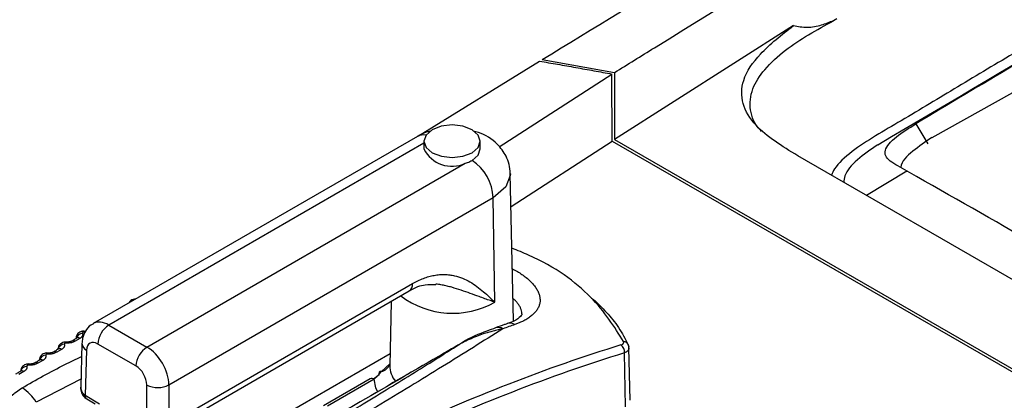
# Model space of a CAD drawing. Header units: millimetres. Extents: x -0.201 to 0.721, y -0.195 to 0.483.
# Tile 158 of 188: x 0.522 to 0.553, y 0.422 to 0.434. Entities that reach past the tile are written whole.
import ezdxf

# ---------------------------------------------------------------- set-up
doc = ezdxf.new("R2010")
doc.units = ezdxf.units.MM

msp = doc.modelspace()

# ---------------------------------------------------------------- linework, layer by layer
at = {"color": 7, "linetype": 'Continuous', "lineweight": 25}
for p, q in [((0.605062, 0.460634), (0.550836, 0.430479)), ((0.546413, 0.434061), (0.540704, 0.430422)), ((0.547798, 0.434275), (0.547699, 0.434218)), ((0.534445, 0.430539), (0.538306, 0.432925)), ((0.538388, 0.432975), (0.540701, 0.432561)), ((0.537014, 0.430186), (0.54062, 0.432512)), ((0.540623, 0.430372), (0.54062, 0.432512)), ((0.540701, 0.432561), (0.540704, 0.430422)), ((0.550326, 0.430921), (0.550706, 0.430287)), ((0.534405, 0.43052), (0.524049, 0.424535)), ((0.534614, 0.430303), (0.524551, 0.424487)), ((0.534614, 0.430365), (0.534614, 0.43012)), ((0.536414, 0.43012), (0.536414, 0.430365)), ((0.537396, 0.428278), (0.540623, 0.430372)), ((0.540623, 0.430372), (0.622401, 0.383164)), ((0.540704, 0.430422), (0.622485, 0.383213)), ((0.525768, 0.423785), (0.535935, 0.429661)), ((0.622093, 0.386292), (0.546551, 0.4299)), ((0.537474, 0.424627), (0.537373, 0.429331)), ((0.550043, 0.429409), (0.548752, 0.428629)), ((0.550043, 0.429409), (0.550047, 0.429411)), ((0.550344, 0.429236), (0.550047, 0.429412)), ((0.53683, 0.428559), (0.52647, 0.422571)), ((0.53688, 0.425221), (0.53683, 0.428559)), ((0.526138, 0.420949), (0.534146, 0.425577)), ((0.52647, 0.421317), (0.534249, 0.425814)), ((0.535022, 0.425793), (0.534992, 0.425795)), ((0.533566, 0.425243), (0.533522, 0.423187)), ((0.524551, 0.424487), (0.525768, 0.423785)), ((0.537344, 0.424558), (0.537274, 0.42454)), ((0.523627, 0.424062), (0.523473, 0.42397)), ((0.5235, 0.424066), (0.5235, 0.424056)), ((0.523041, 0.423711), (0.522884, 0.423618)), ((0.523691, 0.423893), (0.52365, 0.422516)), ((0.523838, 0.423681), (0.523795, 0.422242)), ((0.525415, 0.42318), (0.524198, 0.423881)), ((0.535723, 0.423858), (0.535746, 0.423869)), ((0.541201, 0.422081), (0.541162, 0.423762)), ((0.522444, 0.423358), (0.522284, 0.423264)), ((0.526852, 0.419716), (0.533531, 0.423577)), ((0.541055, 0.421873), (0.541015, 0.423595)), ((0.521836, 0.423003), (0.521672, 0.422908)), ((0.533526, 0.423244), (0.533257, 0.423001)), ((0.523657, 0.42276), (0.522231, 0.422024)), ((0.532897, 0.42277), (0.531407, 0.421908)), ((0.533022, 0.422757), (0.531532, 0.421896)), ((0.532998, 0.422766), (0.533184, 0.422905)), ((0.525763, 0.421108), (0.525763, 0.422571)), ((0.52647, 0.422571), (0.52647, 0.421317)), ((0.523795, 0.422242), (0.524248, 0.421972)), ((0.523843, 0.422126), (0.524112, 0.421965))]:
    msp.add_line(p, q, dxfattribs=at)
at = {"color": 7, "linetype": 'Continuous', "lineweight": 25, "flags": 128}
for points in [[(0.534878, 0.429998), (0.53517, 0.429885), (0.535514, 0.429846), (0.535858, 0.429885), (0.53615, 0.429998), (0.536345, 0.430167), (0.536414, 0.430366), (0.536345, 0.430564), (0.53615, 0.430733), (0.535857, 0.430845), (0.535513, 0.430885), (0.535169, 0.430845), (0.534877, 0.430732), (0.534682, 0.430564), (0.534614, 0.430365), (0.534682, 0.430166), (0.534878, 0.429998)], [(0.53615, 0.429753), (0.536345, 0.429921), (0.536414, 0.43012)], [(0.537373, 0.429331), (0.537374, 0.429319), (0.537372, 0.429267)], [(0.537372, 0.429267), (0.537232, 0.428908), (0.53683, 0.428559)], [(0.541154, 0.423805), (0.54115, 0.423835), (0.541143, 0.423854)], [(0.533126, 0.422362), (0.533074, 0.42248), (0.533022, 0.422757)]]:
    msp.add_lwpolyline(points, dxfattribs=at)
at = {"color": 7, "linetype": 'Continuous', "lineweight": 25}
for centre, radius, start, end in [((0.534594, 0.430166), 0.0004014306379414, 77.835761, 118.127918), ((0.535506, 0.430556), 0.0009928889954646, 206.056195, 295.639249), ((0.535283, 0.428469), 0.0015489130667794, 3.339831, 55.961961), ((0.534001, 0.425782), 0.0002503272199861, 305.336507, 7.314398), ((0.535528, 0.427604), 0.0027399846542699, 232.851365, 299.556454), ((0.523883, 0.424262), 0.0001156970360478, 164.436394, 180.799172), ((0.524967, 0.423838), 0.0007707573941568, 122.688208, 176.77639), ((0.536986, 0.424136), 0.000277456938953, 57.12881, 108.100963), ((0.537369, 0.42427), 0.0002787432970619, 57.229403, 107.433227), ((0.523257, 0.423915), 7.02264583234e-05, 155.011922, 183.11271), ((0.523415, 0.42388), 0.0001068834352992, 56.84245, 118.907076), ((0.523716, 0.424009), 0.0002151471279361, 92.092065, 165.470049), ((0.523568, 0.423971), 0.0001081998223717, 57.212227, 118.054185), ((0.540984, 0.423785), 0.000173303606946, 23.4605, 88.299136), ((0.522826, 0.423532), 0.0001034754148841, 55.691782, 118.367328), ((0.523134, 0.423662), 0.0002127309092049, 91.704897, 165.4066), ((0.522983, 0.423624), 0.0001047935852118, 56.084566, 117.516445), ((0.523942, 0.423909), 0.0002507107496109, 183.697092, 245.567583), ((0.526185, 0.423136), 0.0007707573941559, 122.688208, 176.77639), ((0.540758, 0.423637), 0.000260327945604, 350.818927, 55.551864), ((0.522541, 0.423313), 0.0002103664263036, 91.325031, 165.16581), ((0.522386, 0.423275), 0.0001014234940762, 54.893726, 116.965545), ((0.522651, 0.423564), 5.47412930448e-05, 146.77392, 184.52943), ((0.521935, 0.422963), 0.000206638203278, 90.79535, 166.848683), ((0.521778, 0.422924), 9.80985700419e-05, 53.637777, 116.397842), ((0.522042, 0.42321), 4.7796188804e-05, 139.692438, 185.105571), ((0.522225, 0.423183), 0.0001001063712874, 54.47702, 117.814884), ((0.533235, 0.422941), 6.30115533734e-05, 70.172199, 215.233158), ((0.533165, 0.423374), 0.0003844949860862, 283.745088, 339.403958), ((0.534288, 0.423188), 0.0007660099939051, 180.102927, 220.043918), ((0.532949, 0.422655), 0.0001256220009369, 54.358832, 114.4024), ((0.521042, 0.421285), 0.0014003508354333, 31.863262, 58.37303), ((0.526116, 0.423281), 0.000792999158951, 243.547862, 296.493778), ((0.523915, 0.422224), 0.000121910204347, 171.592365, 233.731707)]:
    msp.add_arc(centre, radius, start, end, dxfattribs=at)
for centre, major_axis, ratio, start_param, end_param in [((0.524545, 0.423667), (-0.0004938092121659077, 0.000869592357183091), 0.582749, 5.502027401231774, 6.284819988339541), ((0.525934, 0.357837), (0.03905985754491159, 0.06549236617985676), 0.566947, 0.5940346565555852, 0.6013204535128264), ((0.524192, 0.42347), (-0.0002435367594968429, 0.0004367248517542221), 0.587719, 5.50662724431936, 7.05997027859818), ((0.525762, 0.422965), (-0.0004938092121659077, 0.000869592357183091), 0.582749, 3.948684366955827, 5.50202740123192), ((0.529716, 0.355656), (0.03707064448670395, 0.06663878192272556), 0.587, 0.5493959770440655, 0.6845114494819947), ((0.529857, 0.355578), (0.0369706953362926, 0.06646553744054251), 0.587026, 0.549371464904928, 0.6844869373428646), ((0.525409, 0.422768), (-0.0002435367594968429, 0.0004367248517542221), 0.587719, 3.953284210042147, 5.506627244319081), ((0.524154, 0.422645), (0.0004472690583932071, 0.0003252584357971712), 0.716226, 2.635168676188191, 3.298416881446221), ((0.524148, 0.422443), (0.0004998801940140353, -1.135984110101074e-05), 0.582197, 3.800484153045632, 3.940525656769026)]:
    msp.add_ellipse(centre, major_axis=major_axis, ratio=ratio, start_param=start_param, end_param=end_param, dxfattribs=at)
for points, knots in [([(0.538388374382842, 0.4329744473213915), (0.5416604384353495, 0.4349726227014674), (0.5482050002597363, 0.4389692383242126), (0.5612970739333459, 0.4467500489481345), (0.5767377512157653, 0.4556345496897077), (0.5945161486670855, 0.4654611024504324), (0.6057396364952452, 0.4713452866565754), (0.611352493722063, 0.474287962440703)], [0, 0, 0, 0, 0.1343739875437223, 0.2687657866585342, 0.5376709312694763, 0.7687896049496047, 0.9999999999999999, 0.9999999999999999, 0.9999999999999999, 0.9999999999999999]), ([(0.5407009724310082, 0.4325611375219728), (0.5411249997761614, 0.4328252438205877), (0.5465441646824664, 0.4362005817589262), (0.5570061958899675, 0.4425586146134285), (0.5721820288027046, 0.4513651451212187), (0.5874717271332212, 0.4598501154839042), (0.5977615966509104, 0.4652004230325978), (0.6029073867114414, 0.4678760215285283)], [0, 0, 0, 0, 0.0207649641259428, 0.2653809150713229, 0.510071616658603, 0.7549950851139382, 1, 1, 1, 1]), ([(0.6044920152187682, 0.4618022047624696), (0.6034487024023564, 0.4612520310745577), (0.6014579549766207, 0.4602022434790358), (0.5984672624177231, 0.4586093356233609), (0.5941625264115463, 0.4563016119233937), (0.5865800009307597, 0.4521830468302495), (0.5748691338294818, 0.4456642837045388), (0.5643791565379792, 0.4396230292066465), (0.556971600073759, 0.4352643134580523), (0.5540660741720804, 0.4335379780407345), (0.5516862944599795, 0.4321228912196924), (0.549935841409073, 0.4310564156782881), (0.5484574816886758, 0.430216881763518), (0.5477702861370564, 0.4295980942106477), (0.5476574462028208, 0.429345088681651), (0.5476277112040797, 0.429278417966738)], [0, 0, 0, 0, 0.0545915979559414, 0.1041663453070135, 0.1564019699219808, 0.2797083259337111, 0.500607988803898, 0.768491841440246, 0.8279789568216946, 0.8876777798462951, 0.9205180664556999, 0.9520160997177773, 0.9802382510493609, 0.994792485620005, 0.9999999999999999, 0.9999999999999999, 0.9999999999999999, 0.9999999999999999]), ([(0.5491099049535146, 0.430253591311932), (0.5584131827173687, 0.4357542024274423), (0.5729272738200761, 0.4443357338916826), (0.5897339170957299, 0.4536012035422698), (0.5982446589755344, 0.4581793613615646), (0.6019910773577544, 0.4601672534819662), (0.6036397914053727, 0.4610382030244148), (0.6044328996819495, 0.461455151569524), (0.604781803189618, 0.4616392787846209), (0.604935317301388, 0.4617202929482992)], [0, 0, 0, 0, 0.4998351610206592, 0.7797953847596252, 0.9030815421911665, 0.9573511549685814, 0.9812338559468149, 0.9917430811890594, 1, 1, 1, 1]), ([(0.605006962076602, 0.4617026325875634), (0.6041099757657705, 0.4612274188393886), (0.6013791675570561, 0.4597806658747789), (0.594980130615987, 0.4563757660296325), (0.5876413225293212, 0.4523790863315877), (0.5784661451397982, 0.4472832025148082), (0.5711248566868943, 0.4431226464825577), (0.563783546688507, 0.4388799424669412), (0.5585026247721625, 0.4357877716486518), (0.5540167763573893, 0.4331311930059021), (0.5513663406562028, 0.4315440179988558), (0.5503260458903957, 0.4309210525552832)], [0, 0, 0, 0, 0.0492403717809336, 0.1499086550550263, 0.3512484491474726, 0.4519167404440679, 0.6532565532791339, 0.7539248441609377, 0.8545931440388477, 0.9429278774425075, 1, 1, 1, 1]), ([(0.546551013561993, 0.4298999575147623), (0.5460561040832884, 0.430204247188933), (0.5452751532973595, 0.430684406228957), (0.544737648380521, 0.431558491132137), (0.5447575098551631, 0.4323679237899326), (0.5453581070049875, 0.4332334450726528), (0.5460388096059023, 0.4337673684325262), (0.5464130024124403, 0.434060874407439)], [0, 0, 0, 0, 0.2698636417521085, 0.4258358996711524, 0.5827319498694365, 0.7706212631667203, 1, 1, 1, 1]), ([(0.5453956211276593, 0.4306805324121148), (0.545380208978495, 0.4306956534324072), (0.545179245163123, 0.4308928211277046), (0.5449924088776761, 0.4313489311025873), (0.5450593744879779, 0.4320377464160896), (0.5454932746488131, 0.432697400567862), (0.5463340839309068, 0.4334714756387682), (0.5471612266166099, 0.4339249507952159), (0.5476983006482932, 0.4342193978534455)], [0, 0, 0, 0, 0.0138650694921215, 0.1807909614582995, 0.3421818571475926, 0.4947603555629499, 0.6719416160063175, 1, 1, 1, 1]), ([(0.5464130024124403, 0.434060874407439), (0.5465601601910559, 0.4340365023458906), (0.5468605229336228, 0.4339867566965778), (0.5472972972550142, 0.4340596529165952), (0.5475706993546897, 0.4341751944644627), (0.5476962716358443, 0.434228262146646)], [0, 0, 0, 0, 0.3418292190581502, 0.6977052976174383, 0.9999999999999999, 0.9999999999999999, 0.9999999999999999, 0.9999999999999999]), ([(0.5383062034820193, 0.4329252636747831), (0.5384991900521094, 0.4328923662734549), (0.5388851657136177, 0.4328265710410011), (0.5394638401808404, 0.4327243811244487), (0.5400423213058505, 0.4326198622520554), (0.5404277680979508, 0.4325478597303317), (0.540620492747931, 0.4325118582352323)], [0, 0, 0, 0, 0.2499918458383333, 0.4999869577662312, 0.7499918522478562, 1, 1, 1, 1]), ([(0.5500474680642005, 0.4294111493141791), (0.5498458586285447, 0.4295198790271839), (0.5495392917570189, 0.4296852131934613), (0.5493416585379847, 0.4298812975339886), (0.5493292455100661, 0.4300731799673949), (0.5494596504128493, 0.4302875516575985), (0.5497685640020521, 0.4305803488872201), (0.5501054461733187, 0.4307862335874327), (0.5503260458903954, 0.4309210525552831)], [0, 0, 0, 0, 0.2492005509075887, 0.3789338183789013, 0.4991851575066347, 0.6172591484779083, 0.7493707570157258, 1, 1, 1, 1]), ([(0.5348102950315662, 0.4306862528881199), (0.5347682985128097, 0.4306751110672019), (0.5346171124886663, 0.4306350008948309), (0.5344922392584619, 0.430567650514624), (0.5344020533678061, 0.4305190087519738)], [0, 0, 0, 0, 0.2777804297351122, 1, 1, 1, 1]), ([(0.5373734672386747, 0.4293313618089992), (0.537364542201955, 0.4294307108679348), (0.5373473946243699, 0.4296215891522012), (0.5372201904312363, 0.4299496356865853), (0.5369268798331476, 0.4303436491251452), (0.5365321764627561, 0.4306017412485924), (0.5362473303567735, 0.4306767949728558), (0.5361920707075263, 0.4306913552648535)], [0, 0, 0, 0, 0.1569001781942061, 0.3014506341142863, 0.5509287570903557, 0.9128809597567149, 1, 1, 1, 1]), ([(0.5491099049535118, 0.4302535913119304), (0.548881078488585, 0.4300959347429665), (0.5484231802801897, 0.4297804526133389), (0.5480496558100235, 0.4293541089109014), (0.5480298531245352, 0.4291203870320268), (0.5480238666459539, 0.4290497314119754)], [0, 0, 0, 0, 0.4107062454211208, 0.8218527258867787, 1, 1, 1, 1]), ([(0.5508358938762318, 0.4304791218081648), (0.5506274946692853, 0.4303397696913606), (0.5502111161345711, 0.4300613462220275), (0.5498616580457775, 0.4297184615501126), (0.549848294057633, 0.4295311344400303), (0.5498481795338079, 0.4295295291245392)], [0, 0, 0, 0, 0.4983525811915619, 0.9957010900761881, 1, 1, 1, 1]), ([(0.535935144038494, 0.4296612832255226), (0.535959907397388, 0.4296693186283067), (0.5360096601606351, 0.4296854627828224), (0.5360687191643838, 0.4297103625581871), (0.5361154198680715, 0.4297329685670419), (0.5361386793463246, 0.429745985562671), (0.5361503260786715, 0.4297525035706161)], [0, 0, 0, 0, 0.3175494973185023, 0.637997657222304, 0.8187343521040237, 1, 1, 1, 1]), ([(0.5876951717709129, 0.4078599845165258), (0.5844525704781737, 0.4097252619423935), (0.577967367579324, 0.4134558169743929), (0.5682396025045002, 0.4190328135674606), (0.559031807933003, 0.424294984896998), (0.5530666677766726, 0.4276884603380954), (0.5503440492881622, 0.4292373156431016)], [0, 0, 0, 0, 0.2604396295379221, 0.5208792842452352, 0.7813189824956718, 1, 1, 1, 1]), ([(0.5409896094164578, 0.4239584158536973), (0.5406938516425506, 0.4244339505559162), (0.5401022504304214, 0.4253851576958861), (0.5386839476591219, 0.4264389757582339), (0.5376054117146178, 0.4268729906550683), (0.5374245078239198, 0.4269457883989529)], [0, 0, 0, 0, 0.4541568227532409, 0.9084451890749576, 1, 1, 1, 1]), ([(0.5374385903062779, 0.4262875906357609), (0.5374933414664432, 0.4262591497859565), (0.5376048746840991, 0.4262012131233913), (0.5377470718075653, 0.4261052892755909), (0.5378933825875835, 0.4259962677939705), (0.5380303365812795, 0.4258731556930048), (0.5381415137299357, 0.425747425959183), (0.5382212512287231, 0.4256303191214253), (0.5382757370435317, 0.4255221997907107), (0.5383107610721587, 0.4254137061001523), (0.5383252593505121, 0.4253066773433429), (0.5383193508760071, 0.4252023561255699), (0.5382933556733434, 0.4251008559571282), (0.5382467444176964, 0.4250018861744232), (0.5381801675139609, 0.4249076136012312), (0.538095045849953, 0.4248189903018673), (0.5379921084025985, 0.4247360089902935), (0.5378702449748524, 0.4246580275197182), (0.5377461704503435, 0.4245945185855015), (0.5376283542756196, 0.424543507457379), (0.5375562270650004, 0.4245173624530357), (0.5375201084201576, 0.4245042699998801)], [0, 0, 0, 0, 0.04868582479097, 0.0991775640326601, 0.1505341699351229, 0.216716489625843, 0.2833587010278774, 0.3356068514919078, 0.3882455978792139, 0.4421030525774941, 0.4963746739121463, 0.5494458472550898, 0.6029001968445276, 0.6575499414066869, 0.712606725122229, 0.7656498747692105, 0.8190575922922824, 0.8736090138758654, 0.9285534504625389, 0.9642222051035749, 1, 1, 1, 1]), ([(0.5342492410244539, 0.4258135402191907), (0.5343072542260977, 0.4258453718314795), (0.534423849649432, 0.4259093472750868), (0.5345989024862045, 0.4259832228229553), (0.5347736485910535, 0.4260409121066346), (0.5349458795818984, 0.4260802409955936), (0.5351141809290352, 0.4261019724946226), (0.5352781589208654, 0.4261067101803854), (0.5354379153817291, 0.4260950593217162), (0.5356300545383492, 0.4260611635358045), (0.5358481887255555, 0.4259912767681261), (0.5360851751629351, 0.4258732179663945), (0.536307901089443, 0.4257249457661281), (0.5365107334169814, 0.4255609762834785), (0.5366984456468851, 0.4253916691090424), (0.5368177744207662, 0.4252789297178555), (0.5368782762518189, 0.4252220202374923), (0.536879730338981, 0.4252206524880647)], [0, 0, 0, 0, 0.0528926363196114, 0.1063040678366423, 0.1604627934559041, 0.2151250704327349, 0.2692806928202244, 0.3237308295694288, 0.3790095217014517, 0.4345340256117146, 0.5302530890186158, 0.626958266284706, 0.7248310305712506, 0.8233227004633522, 0.9105747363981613, 0.9978507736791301, 0.9999999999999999, 0.9999999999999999, 0.9999999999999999, 0.9999999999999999]), ([(0.5341456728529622, 0.4255763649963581), (0.5341492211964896, 0.4255787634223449), (0.5343323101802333, 0.4257025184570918), (0.5346472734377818, 0.4258020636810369), (0.534882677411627, 0.4257861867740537), (0.5349887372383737, 0.4257790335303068)], [0, 0, 0, 0, 0.0107424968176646, 0.5542960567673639, 0.9999999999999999, 0.9999999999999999, 0.9999999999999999, 0.9999999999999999]), ([(0.536879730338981, 0.4252206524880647), (0.5368780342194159, 0.4252212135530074), (0.5368611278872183, 0.4252268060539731), (0.5368143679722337, 0.4252423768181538), (0.5367107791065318, 0.4252774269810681), (0.5365600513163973, 0.4253299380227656), (0.5363461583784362, 0.4254067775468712), (0.536094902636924, 0.4254989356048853), (0.5358049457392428, 0.4256026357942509), (0.5355562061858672, 0.4256817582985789), (0.5353529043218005, 0.4257352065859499), (0.5351967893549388, 0.4257675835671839), (0.5350863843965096, 0.4257872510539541), (0.5350269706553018, 0.4257922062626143), (0.535021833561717, 0.425792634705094)], [0, 0, 0, 0, 0.0031890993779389, 0.0317878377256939, 0.0872581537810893, 0.1929922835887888, 0.2988616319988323, 0.4522447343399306, 0.6057870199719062, 0.7596363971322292, 0.8367071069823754, 0.9138558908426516, 0.9925517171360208, 1, 1, 1, 1]), ([(0.525408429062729, 0.4253207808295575), (0.5253786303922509, 0.4253184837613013), (0.5253219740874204, 0.4253141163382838), (0.5252515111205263, 0.4252721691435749), (0.5252069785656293, 0.4252314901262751), (0.525195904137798, 0.4252019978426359), (0.525193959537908, 0.4251968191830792)], [0, 0, 0, 0, 0.3363684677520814, 0.6395384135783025, 0.9367052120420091, 1, 1, 1, 1]), ([(0.5377420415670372, 0.4248483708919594), (0.537742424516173, 0.424853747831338), (0.5377446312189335, 0.4248847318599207), (0.5377327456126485, 0.424943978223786), (0.5377057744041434, 0.4250261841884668), (0.5376608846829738, 0.4251111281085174), (0.5376020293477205, 0.4251924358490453), (0.5375381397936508, 0.4252677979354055), (0.5374848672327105, 0.4253136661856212), (0.537458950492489, 0.4253359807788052)], [0, 0, 0, 0, 0.0353661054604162, 0.2037933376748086, 0.3734280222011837, 0.546946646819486, 0.721840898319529, 0.8646774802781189, 1, 1, 1, 1]), ([(0.5399367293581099, 0.4253750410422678), (0.5399812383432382, 0.425339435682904), (0.5401097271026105, 0.4252366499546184), (0.5403697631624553, 0.4249776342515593), (0.5406472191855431, 0.4246681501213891), (0.5409475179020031, 0.4242480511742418), (0.5410708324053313, 0.4239833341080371), (0.5411539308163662, 0.4238049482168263)], [0, 0, 0, 0, 0.070254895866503, 0.2028121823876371, 0.4985449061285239, 0.6620825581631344, 1, 1, 1, 1]), ([(0.5377385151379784, 0.4248486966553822), (0.5377407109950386, 0.4248422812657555), (0.5377483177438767, 0.4248200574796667), (0.5376962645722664, 0.4247590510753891), (0.5375235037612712, 0.4246041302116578), (0.5373463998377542, 0.4245588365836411), (0.5373435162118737, 0.4245580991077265)], [0, 0, 0, 0, 0.1720481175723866, 0.5959981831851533, 0.9934219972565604, 1, 1, 1, 1]), ([(0.5237714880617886, 0.4242918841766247), (0.5237690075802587, 0.4242922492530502), (0.5237320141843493, 0.4242976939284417), (0.5236657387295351, 0.4242839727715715), (0.5235868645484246, 0.4242441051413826), (0.5235326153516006, 0.4241846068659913), (0.5235027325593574, 0.4241216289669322), (0.5235036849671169, 0.4240803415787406), (0.5235040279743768, 0.42406547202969)], [0, 0, 0, 0, 0.0189377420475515, 0.2824336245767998, 0.4903570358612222, 0.6884149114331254, 0.8877834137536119, 1, 1, 1, 1]), ([(0.5240570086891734, 0.4245266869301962), (0.5240297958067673, 0.4245146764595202), (0.5239230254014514, 0.4244675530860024), (0.5237963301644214, 0.4243014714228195), (0.5237079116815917, 0.4240923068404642), (0.5236962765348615, 0.4239510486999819), (0.5236914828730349, 0.4238928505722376)], [0, 0, 0, 0, 0.11507661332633, 0.4515058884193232, 0.7740213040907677, 1, 1, 1, 1]), ([(0.5237670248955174, 0.4242599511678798), (0.5237646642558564, 0.4242600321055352), (0.523759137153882, 0.4242602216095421), (0.5237504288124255, 0.4242596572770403), (0.5237413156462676, 0.424258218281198), (0.5237327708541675, 0.4242559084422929), (0.5237251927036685, 0.4242528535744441), (0.5237186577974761, 0.4242490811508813), (0.5237134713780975, 0.4242447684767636), (0.5237096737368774, 0.4242399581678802), (0.5237074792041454, 0.424234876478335), (0.5237067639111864, 0.4242295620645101), (0.5237076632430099, 0.4242260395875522), (0.5237081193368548, 0.4242242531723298)], [0, 0, 0, 0, 0.0684899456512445, 0.1603594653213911, 0.2548922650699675, 0.3468225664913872, 0.4414068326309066, 0.5332842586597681, 0.627808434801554, 0.7195690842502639, 0.8139767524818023, 0.9056587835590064, 1, 1, 1, 1]), ([(0.5371363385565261, 0.4243691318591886), (0.536825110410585, 0.4241724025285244), (0.5362022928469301, 0.423778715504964), (0.5352123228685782, 0.4231634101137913), (0.5341809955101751, 0.4225298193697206), (0.5330797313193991, 0.4218614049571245), (0.5319078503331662, 0.4211582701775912), (0.5306603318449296, 0.4204183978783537), (0.5293680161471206, 0.4196596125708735), (0.5284689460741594, 0.4191385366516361), (0.5280190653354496, 0.4188777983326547)], [0, 0, 0, 0, 0.1199367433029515, 0.2400127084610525, 0.3605204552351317, 0.4811775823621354, 0.6103949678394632, 0.7398043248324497, 0.8698021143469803, 1, 1, 1, 1]), ([(0.5369006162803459, 0.4243964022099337), (0.5368080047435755, 0.4243627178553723), (0.5364576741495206, 0.42423529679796), (0.536064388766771, 0.4240791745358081), (0.5357586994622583, 0.4238760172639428), (0.5357162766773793, 0.4238478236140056)], [0, 0, 0, 0, 0.2363386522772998, 0.89402101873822, 1, 1, 1, 1]), ([(0.5371363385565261, 0.4243691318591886), (0.5370846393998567, 0.4243584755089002), (0.5369811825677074, 0.4243371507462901), (0.5368250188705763, 0.4242979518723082), (0.5366682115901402, 0.4242534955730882), (0.5364896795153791, 0.4241964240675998), (0.5362874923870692, 0.4241230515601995), (0.536065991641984, 0.4240301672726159), (0.5358847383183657, 0.4239436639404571), (0.5357799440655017, 0.4238870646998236), (0.5357462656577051, 0.4238688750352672)], [0, 0, 0, 0, 0.1120919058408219, 0.2243106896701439, 0.3369134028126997, 0.449646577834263, 0.6080424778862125, 0.7712432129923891, 0.9264829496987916, 1, 1, 1, 1]), ([(0.5372858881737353, 0.4245358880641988), (0.5372538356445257, 0.424524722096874), (0.537125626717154, 0.4244800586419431), (0.536997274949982, 0.4244345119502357), (0.536901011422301, 0.4244003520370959)], [0, 0, 0, 0, 0.2500023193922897, 1, 1, 1, 1]), ([(0.5231940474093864, 0.4239434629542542), (0.5231915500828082, 0.4239438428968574), (0.5231548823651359, 0.4239494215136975), (0.5230884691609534, 0.4239358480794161), (0.5230092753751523, 0.4238963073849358), (0.5229544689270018, 0.4238366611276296), (0.5229242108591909, 0.4237734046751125), (0.5229250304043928, 0.4237317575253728), (0.5229253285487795, 0.4237166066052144)], [0, 0, 0, 0, 0.0190185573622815, 0.2792454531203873, 0.4890044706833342, 0.6868422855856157, 0.8860755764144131, 1, 1, 1, 1]), ([(0.523473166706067, 0.4239696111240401), (0.5234440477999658, 0.4239553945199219), (0.5233858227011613, 0.4239269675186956), (0.5232819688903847, 0.4239090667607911), (0.5232149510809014, 0.4239102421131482), (0.5231873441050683, 0.4239107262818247)], [0, 0, 0, 0, 0.370404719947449, 0.7406477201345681, 1, 1, 1, 1]), ([(0.5233626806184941, 0.4239740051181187), (0.52336078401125, 0.4239727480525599), (0.5233547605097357, 0.4239687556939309), (0.523324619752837, 0.4239565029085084), (0.5232768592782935, 0.4239465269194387), (0.5232292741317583, 0.4239417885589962), (0.523201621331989, 0.4239445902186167), (0.5231941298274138, 0.4239453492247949)], [0, 0, 0, 0, 0.1090405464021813, 0.3463056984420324, 0.6125429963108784, 0.8950328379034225, 1, 1, 1, 1]), ([(0.5235173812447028, 0.4240666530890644), (0.5234818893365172, 0.4240452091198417), (0.5234311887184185, 0.4240145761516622), (0.5233795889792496, 0.4239837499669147), (0.5233641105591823, 0.4239745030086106)], [0, 0, 0, 0, 0.700029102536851, 1, 1, 1, 1]), ([(0.5235228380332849, 0.424069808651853), (0.5235236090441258, 0.4240704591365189), (0.5235251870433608, 0.4240717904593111), (0.5235188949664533, 0.4240680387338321), (0.5235156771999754, 0.4240661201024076)], [0, 0, 0, 0, 0.4886002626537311, 1, 1, 1, 1]), ([(0.5237081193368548, 0.4242242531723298), (0.5237097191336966, 0.4242189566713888), (0.5237129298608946, 0.4242083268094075), (0.5237147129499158, 0.4241921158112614), (0.5237141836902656, 0.4241757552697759), (0.5237110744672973, 0.4241595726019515), (0.5237055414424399, 0.4241437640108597), (0.5236976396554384, 0.4241283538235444), (0.5236872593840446, 0.4241132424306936), (0.5236757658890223, 0.4241001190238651), (0.5236606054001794, 0.424085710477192), (0.5236449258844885, 0.424073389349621), (0.5236314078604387, 0.4240649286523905), (0.5236268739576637, 0.424062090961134)], [0, 0, 0, 0, 0.0907403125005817, 0.1821121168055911, 0.275472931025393, 0.3695197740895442, 0.4603396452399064, 0.5517886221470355, 0.6452191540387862, 0.739333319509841, 0.8039431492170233, 0.9342431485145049, 0.9999999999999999, 0.9999999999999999, 0.9999999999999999, 0.9999999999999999]), ([(0.5409054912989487, 0.4238511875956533), (0.5409113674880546, 0.4238531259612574), (0.5409231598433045, 0.4238570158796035), (0.5409389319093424, 0.4238639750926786), (0.5409531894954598, 0.4238717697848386), (0.5409654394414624, 0.4238803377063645), (0.5409756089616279, 0.4238895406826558), (0.5409837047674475, 0.4238993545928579), (0.5409897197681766, 0.4239098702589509), (0.5409932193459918, 0.4239201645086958), (0.5409950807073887, 0.4239330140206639), (0.5409941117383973, 0.4239455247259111), (0.5409907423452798, 0.4239551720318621), (0.5409896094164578, 0.4239584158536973)], [0, 0, 0, 0, 0.0878364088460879, 0.17627038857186, 0.2665967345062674, 0.3575815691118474, 0.4453708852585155, 0.5337776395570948, 0.6241577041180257, 0.7152316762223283, 0.7855764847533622, 0.9279019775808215, 1, 1, 1, 1]), ([(0.5228839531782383, 0.4236179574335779), (0.5228543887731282, 0.4236036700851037), (0.5227952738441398, 0.4235751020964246), (0.5226908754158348, 0.423557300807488), (0.5226239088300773, 0.423558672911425), (0.5225963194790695, 0.4235592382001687)], [0, 0, 0, 0, 0.3703918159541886, 0.7406097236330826, 0.9999999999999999, 0.9999999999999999, 0.9999999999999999, 0.9999999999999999]), ([(0.5227760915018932, 0.4236238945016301), (0.5227738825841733, 0.4236224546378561), (0.5227669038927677, 0.423617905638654), (0.5227352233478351, 0.4236053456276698), (0.5226860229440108, 0.4235953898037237), (0.5226385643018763, 0.4235909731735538), (0.5226119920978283, 0.4235939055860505), (0.5226054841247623, 0.4235946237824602)], [0, 0, 0, 0, 0.111265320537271, 0.3515234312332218, 0.6221645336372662, 0.9074618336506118, 0.9999999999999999, 0.9999999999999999, 0.9999999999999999, 0.9999999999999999]), ([(0.5229342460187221, 0.4237173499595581), (0.522897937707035, 0.4236956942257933), (0.5228460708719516, 0.4236647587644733), (0.5227933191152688, 0.4236336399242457), (0.5227774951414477, 0.4236243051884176)], [0, 0, 0, 0, 0.7000294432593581, 0.9999999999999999, 0.9999999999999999, 0.9999999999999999, 0.9999999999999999]), ([(0.522941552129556, 0.423721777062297), (0.5229422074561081, 0.4237223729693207), (0.5229437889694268, 0.4237238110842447), (0.5229367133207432, 0.4237194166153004), (0.5229325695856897, 0.4237168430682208)], [0, 0, 0, 0, 0.4143667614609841, 1, 1, 1, 1]), ([(0.5231276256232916, 0.423875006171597), (0.5231290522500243, 0.4238696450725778), (0.5231319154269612, 0.4238588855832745), (0.5231331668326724, 0.4238424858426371), (0.5231320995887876, 0.4238259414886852), (0.5231284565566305, 0.4238095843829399), (0.5231224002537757, 0.4237936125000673), (0.5231139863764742, 0.4237780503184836), (0.5231031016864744, 0.4237627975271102), (0.5230911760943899, 0.423749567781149), (0.5230755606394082, 0.4237350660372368), (0.5230595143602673, 0.4237226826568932), (0.5230457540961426, 0.4237141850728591), (0.5230411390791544, 0.4237113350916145)], [0, 0, 0, 0, 0.0908051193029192, 0.1822418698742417, 0.2756683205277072, 0.3697811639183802, 0.4606650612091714, 0.5521786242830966, 0.6456758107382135, 0.7398574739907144, 0.8043399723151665, 0.9343781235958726, 0.9999999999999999, 0.9999999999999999, 0.9999999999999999, 0.9999999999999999]), ([(0.5231873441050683, 0.4239107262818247), (0.5231850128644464, 0.4239108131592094), (0.5231795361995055, 0.4239110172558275), (0.5231708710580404, 0.4239104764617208), (0.5231617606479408, 0.4239090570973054), (0.5231531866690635, 0.423906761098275), (0.5231455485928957, 0.4239037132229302), (0.523138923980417, 0.4238999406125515), (0.5231336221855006, 0.4238956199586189), (0.5231296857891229, 0.4238907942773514), (0.5231273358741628, 0.4238856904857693), (0.5231264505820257, 0.4238803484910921), (0.5231272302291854, 0.4238768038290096), (0.5231276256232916, 0.423875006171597)], [0, 0, 0, 0, 0.068094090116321, 0.1599699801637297, 0.254507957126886, 0.3464466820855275, 0.4410397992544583, 0.5329551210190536, 0.6275199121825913, 0.7193512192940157, 0.8138332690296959, 0.9055864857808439, 1, 1, 1, 1]), ([(0.5357232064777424, 0.4238580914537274), (0.5351013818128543, 0.4234968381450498), (0.532115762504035, 0.421762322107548), (0.5291302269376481, 0.4200360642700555), (0.5267664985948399, 0.4186693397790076)], [0, 0, 0, 0, 0.2082732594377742, 1, 1, 1, 1]), ([(0.5357462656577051, 0.4238688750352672), (0.5348579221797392, 0.4233530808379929), (0.5330812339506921, 0.4223214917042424), (0.5300909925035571, 0.4205883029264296), (0.5279891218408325, 0.4193727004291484), (0.5267755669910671, 0.4186708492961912)], [0, 0, 0, 0, 0.2970767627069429, 0.5941539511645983, 1, 1, 1, 1]), ([(0.5275644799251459, 0.4189491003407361), (0.5275644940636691, 0.4189491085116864), (0.5277866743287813, 0.4190775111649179), (0.5284485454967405, 0.4194610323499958), (0.5295272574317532, 0.4200911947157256), (0.5305710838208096, 0.4207079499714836), (0.531385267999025, 0.4211933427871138), (0.5319854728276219, 0.4215533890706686), (0.5326618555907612, 0.4219617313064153), (0.5334073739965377, 0.4224154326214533), (0.5342132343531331, 0.4229108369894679), (0.534996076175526, 0.4233967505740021), (0.5354961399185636, 0.4237114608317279), (0.5357462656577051, 0.4238688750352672)], [0, 0, 0, 0, 4.5856289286e-06, 0.072061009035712, 0.21630627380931, 0.3609986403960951, 0.4335301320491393, 0.5061451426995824, 0.5787877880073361, 0.6838885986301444, 0.7890711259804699, 0.8944959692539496, 1, 1, 1, 1]), ([(0.5411620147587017, 0.4237624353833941), (0.5411621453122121, 0.4237593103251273), (0.5411625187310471, 0.4237503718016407), (0.5411597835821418, 0.4237311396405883), (0.5411523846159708, 0.4237084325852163), (0.5411390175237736, 0.4236853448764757), (0.5411263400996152, 0.4236693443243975), (0.5411086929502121, 0.4236511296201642), (0.5410877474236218, 0.4236340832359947), (0.541054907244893, 0.4236131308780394), (0.5410301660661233, 0.4236018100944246), (0.5410152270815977, 0.4235949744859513)], [0, 0, 0, 0, 0.0471676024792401, 0.1349122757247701, 0.2947951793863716, 0.4031983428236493, 0.5132512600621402, 0.5685556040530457, 0.7277253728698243, 0.8355977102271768, 1, 1, 1, 1]), ([(0.5411592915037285, 0.4237628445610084), (0.5411601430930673, 0.423768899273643), (0.5411645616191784, 0.4238003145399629), (0.5411512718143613, 0.4238295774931), (0.5411405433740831, 0.4238532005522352)], [0, 0, 0, 0, 0.1927315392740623, 1, 1, 1, 1]), ([(0.5217764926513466, 0.4224770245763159), (0.5222286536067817, 0.4227347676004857), (0.5228516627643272, 0.4230898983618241), (0.5235011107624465, 0.4234012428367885), (0.5236792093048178, 0.4234866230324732)], [0, 0, 0, 0, 0.7257693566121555, 1, 1, 1, 1]), ([(0.522339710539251, 0.4233657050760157), (0.5223026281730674, 0.4233438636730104), (0.5222496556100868, 0.4233126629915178), (0.522195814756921, 0.4232812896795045), (0.5221796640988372, 0.4232718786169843)], [0, 0, 0, 0, 0.7000296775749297, 1, 1, 1, 1]), ([(0.5226053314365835, 0.423592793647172), (0.5226028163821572, 0.4235931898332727), (0.5225664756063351, 0.4235989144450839), (0.522499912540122, 0.4235855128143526), (0.5224203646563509, 0.4235463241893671), (0.5223649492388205, 0.4234865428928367), (0.5223342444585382, 0.4234228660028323), (0.522334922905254, 0.4233806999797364), (0.5223351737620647, 0.4233651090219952)], [0, 0, 0, 0, 0.0190817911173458, 0.2757185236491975, 0.4870986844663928, 0.6845316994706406, 0.88335506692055, 0.9999999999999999, 0.9999999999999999, 0.9999999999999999, 0.9999999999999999]), ([(0.5223488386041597, 0.4233715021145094), (0.5223493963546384, 0.4233719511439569), (0.5223506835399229, 0.4233729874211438), (0.5223426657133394, 0.4233680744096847), (0.5223381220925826, 0.4233652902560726)], [0, 0, 0, 0, 0.4333101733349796, 1, 1, 1, 1]), ([(0.5225357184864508, 0.4235234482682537), (0.5225369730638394, 0.4235180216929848), (0.52253949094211, 0.4235071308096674), (0.5225402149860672, 0.4234905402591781), (0.5225386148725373, 0.4234738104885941), (0.522534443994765, 0.4234572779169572), (0.5225278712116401, 0.4234411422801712), (0.5225189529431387, 0.4234254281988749), (0.5225075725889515, 0.4234100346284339), (0.5224952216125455, 0.4233966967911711), (0.5224791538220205, 0.4233820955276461), (0.5224627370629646, 0.4233696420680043), (0.5224487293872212, 0.4233611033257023), (0.5224440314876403, 0.4233582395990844)], [0, 0, 0, 0, 0.0908499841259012, 0.1823316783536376, 0.275803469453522, 0.3699618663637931, 0.4608897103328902, 0.5524475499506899, 0.6459902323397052, 0.740217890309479, 0.804612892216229, 0.9344709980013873, 0.9999999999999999, 0.9999999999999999, 0.9999999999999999, 0.9999999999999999]), ([(0.5225963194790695, 0.4235592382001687), (0.5225940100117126, 0.4235593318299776), (0.5225885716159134, 0.4235595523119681), (0.5225799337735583, 0.4235590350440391), (0.5225708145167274, 0.4235576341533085), (0.5225622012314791, 0.4235553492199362), (0.522554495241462, 0.4235523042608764), (0.5225477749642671, 0.4235485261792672), (0.5225423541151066, 0.4235441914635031), (0.5225382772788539, 0.4235393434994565), (0.5225357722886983, 0.4235342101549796), (0.5225347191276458, 0.423528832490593), (0.5225353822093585, 0.4235252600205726), (0.5225357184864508, 0.4235234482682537)], [0, 0, 0, 0, 0.0678170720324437, 0.1596974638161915, 0.254239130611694, 0.3461828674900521, 0.4407812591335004, 0.532722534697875, 0.6273151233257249, 0.7191964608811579, 0.8137310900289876, 0.9055350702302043, 1, 1, 1, 1]), ([(0.5217339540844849, 0.4230118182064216), (0.521696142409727, 0.4229898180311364), (0.5216421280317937, 0.4229583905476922), (0.5215872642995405, 0.4229268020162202), (0.521570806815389, 0.4229173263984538)], [0, 0, 0, 0, 0.700029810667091, 0.9999999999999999, 0.9999999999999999, 0.9999999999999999, 0.9999999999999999]), ([(0.5217452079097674, 0.4230192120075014), (0.5217457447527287, 0.4230195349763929), (0.5217468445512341, 0.4230201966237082), (0.521737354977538, 0.4230144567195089), (0.5217324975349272, 0.423011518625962)], [0, 0, 0, 0, 0.4881284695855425, 1, 1, 1, 1]), ([(0.5220055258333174, 0.4232399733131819), (0.5220029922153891, 0.423240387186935), (0.5219669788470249, 0.4232462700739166), (0.5219002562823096, 0.4232330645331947), (0.5218203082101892, 0.4231942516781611), (0.5217642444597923, 0.4231343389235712), (0.5217330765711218, 0.4230703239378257), (0.5217335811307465, 0.4230277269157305), (0.5217337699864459, 0.4230117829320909)], [0, 0, 0, 0, 0.0191608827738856, 0.2723567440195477, 0.4854968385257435, 0.6827552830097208, 0.8812559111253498, 1, 1, 1, 1]), ([(0.521932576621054, 0.4231696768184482), (0.5219336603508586, 0.423164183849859), (0.5219358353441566, 0.4231531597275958), (0.5219360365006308, 0.4231363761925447), (0.5219339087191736, 0.4231194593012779), (0.5219292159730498, 0.4231027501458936), (0.5219221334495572, 0.4230864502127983), (0.5219127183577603, 0.423070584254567), (0.521900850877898, 0.4230550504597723), (0.521888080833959, 0.4230416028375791), (0.5218715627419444, 0.4230268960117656), (0.521854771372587, 0.423014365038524), (0.5218405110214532, 0.4230057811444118), (0.5218357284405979, 0.4230029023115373)], [0, 0, 0, 0, 0.0908761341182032, 0.1823840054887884, 0.2758821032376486, 0.3700668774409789, 0.4610198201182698, 0.5526028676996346, 0.6461711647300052, 0.740424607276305, 0.8047695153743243, 0.9345243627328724, 1, 1, 1, 1]), ([(0.5219941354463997, 0.4232055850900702), (0.5219918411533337, 0.4232056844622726), (0.5219832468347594, 0.4232060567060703), (0.5219682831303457, 0.4232044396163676), (0.5219516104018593, 0.4231990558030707), (0.5219391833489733, 0.4231907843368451), (0.5219318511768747, 0.4231805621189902), (0.521932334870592, 0.4231733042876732), (0.521932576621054, 0.4231696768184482)], [0, 0, 0, 0, 0.0678741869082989, 0.2542536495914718, 0.4407560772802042, 0.6272784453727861, 0.8137135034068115, 0.9999999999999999, 0.9999999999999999, 0.9999999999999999, 0.9999999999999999]), ([(0.5222835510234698, 0.4232640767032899), (0.5222535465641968, 0.4232497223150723), (0.5221935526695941, 0.4232210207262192), (0.5220886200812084, 0.4232033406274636), (0.5220217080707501, 0.4232049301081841), (0.5219941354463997, 0.4232055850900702)], [0, 0, 0, 0, 0.3703649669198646, 0.7405444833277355, 1, 1, 1, 1]), ([(0.5221782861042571, 0.4232715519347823), (0.5221757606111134, 0.4232699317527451), (0.5221678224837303, 0.4232648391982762), (0.522134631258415, 0.4232519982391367), (0.5220840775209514, 0.4232421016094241), (0.5220367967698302, 0.4232380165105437), (0.5220113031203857, 0.4232410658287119), (0.5220057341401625, 0.4232417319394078)], [0, 0, 0, 0, 0.1135300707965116, 0.3568475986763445, 0.6316896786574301, 0.9195441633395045, 1, 1, 1, 1]), ([(0.5332568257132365, 0.4230006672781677), (0.5332375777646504, 0.4229784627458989), (0.5331990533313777, 0.4229340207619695), (0.5331408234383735, 0.4228709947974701), (0.533082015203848, 0.4228110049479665), (0.5330423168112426, 0.4227752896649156), (0.533022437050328, 0.4227574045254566)], [0, 0, 0, 0, 0.2487631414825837, 0.4978950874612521, 0.7485609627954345, 1, 1, 1, 1]), ([(0.5217925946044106, 0.4202926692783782), (0.5216951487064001, 0.4203545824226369), (0.5214975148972, 0.4204801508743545), (0.5212732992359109, 0.4207049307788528), (0.5211085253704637, 0.4209525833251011), (0.521018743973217, 0.4212149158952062), (0.5210060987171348, 0.4214851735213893), (0.5210709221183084, 0.4217482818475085), (0.5212123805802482, 0.4219997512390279), (0.5214326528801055, 0.4222515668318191), (0.5216542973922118, 0.4223969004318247), (0.5217764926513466, 0.4224770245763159)], [0, 0, 0, 0, 0.1049603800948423, 0.2128742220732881, 0.3210497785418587, 0.4324339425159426, 0.540556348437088, 0.6519774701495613, 0.7576582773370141, 0.8663941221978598, 1, 1, 1, 1]), ([(0.5236569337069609, 0.4225328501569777), (0.5236540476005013, 0.4225178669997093), (0.5236404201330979, 0.4224471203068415), (0.5236712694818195, 0.4223271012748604), (0.5237311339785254, 0.4222167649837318), (0.5237814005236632, 0.4221707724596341), (0.5237958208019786, 0.4221575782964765)], [0, 0, 0, 0, 0.1081466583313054, 0.5106412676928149, 0.8596145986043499, 1, 1, 1, 1]), ([(0.5237486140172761, 0.4222737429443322), (0.5237483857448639, 0.4222705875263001), (0.5237477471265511, 0.4222617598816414), (0.5237479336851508, 0.4222477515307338), (0.5237498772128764, 0.4222299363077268), (0.5237539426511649, 0.4222136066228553), (0.5237599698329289, 0.4221989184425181), (0.5237654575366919, 0.4221892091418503), (0.5237730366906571, 0.4221786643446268), (0.5237788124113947, 0.4221718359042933), (0.523784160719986, 0.4221678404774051), (0.5237844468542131, 0.4221676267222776)], [0, 0, 0, 0, 0.0703230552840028, 0.1967368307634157, 0.3241338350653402, 0.5035923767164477, 0.6251646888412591, 0.7484975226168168, 0.8104616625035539, 0.9898597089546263, 1, 1, 1, 1]), ([(0.5237852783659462, 0.4221669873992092), (0.5237867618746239, 0.4221657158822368), (0.5238045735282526, 0.4221504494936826), (0.5238246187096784, 0.4221377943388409), (0.5238429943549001, 0.4221261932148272)], [0, 0, 0, 0, 0.0832886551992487, 1, 1, 1, 1])]:
    msp.add_open_spline(points, degree=3, knots=knots, dxfattribs=at)

doc.saveas('drawing.dxf')
